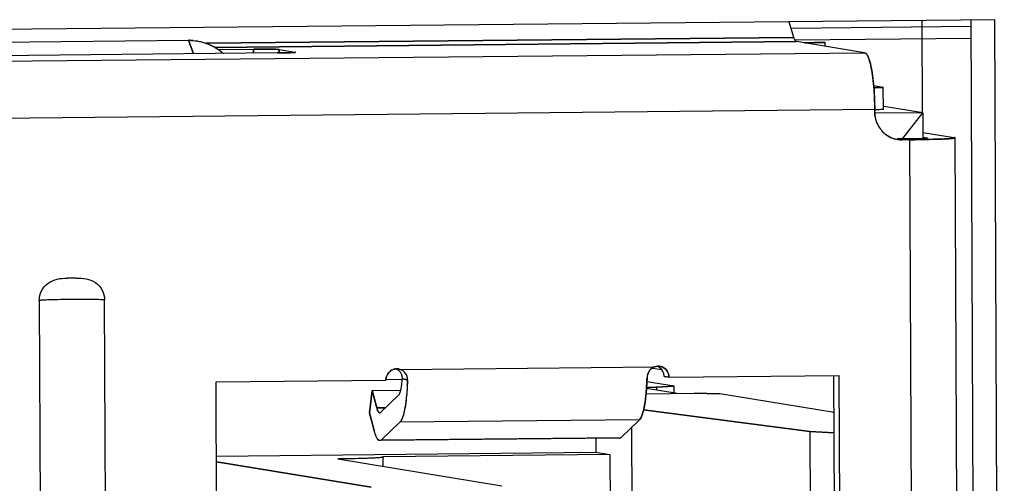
# Model space of a CAD drawing. Header units: millimetres. Extents: x 0 to 1750, y -1720 to 477.
# Tile 17 of 256: x 345 to 354, y -988 to -984. Entities that reach past the tile are written whole.
import ezdxf

# ---------------------------------------------------------------- set-up
doc = ezdxf.new("R2010")
doc.units = ezdxf.units.MM
doc.header["$LTSCALE"] = 92.51
for name, color, linetype in [('101304998_DXF_CONTINUOUS_LINE', 7, 'CONTINUOUS'), ('_101304998_1DXF_CONTINUOUS_LINE', 7, 'CONTINUOUS'), ('DE-11-072043DXF_CONTINUOUS_LINE', 7, 'CONTINUOUS'), ('DE-19-009523DXF_CONTINUOUS_LINE', 7, 'CONTINUOUS'), ('MANIFOLD_SOLDXF_CONTINUOUS_LINE', 7, 'CONTINUOUS')]:
    doc.layers.add(name, color=color, linetype=linetype)

msp = doc.modelspace()

# ---------------------------------------------------------------- linework, layer by layer
at = {"layer": '101304998_DXF_CONTINUOUS_LINE'}
for p, q in [((351.6727, -983.9884), (351.6301, -983.846)), ((353.2733, -983.8896), (351.6479, -983.9057)), ((343.2494, -984.0433), (346.2009, -984.014)), ((346.2472, -984.136), (346.2009, -984.014)), ((351.6727, -983.9884), (346.3617, -984.0411)), ((346.4407, -984.0776), (351.6952, -984.0255)), ((353.2737, -983.9963), (351.6819, -984.0121)), ((352.3109, -984.126), (351.6952, -984.0255)), ((351.9548, -984.0679), (351.9547, -984.0337)), ((323.5827, -984.4111), (352.3109, -984.126)), ((347.0033, -984.1285), (342.8712, -984.1695)), ((346.4706, -984.0966), (346.7886, -984.0934)), ((346.7886, -984.0934), (346.7887, -984.1306)), ((347.0211, -984.0973), (347.1643, -984.1207)), ((347.0213, -984.1284), (347.0211, -984.0973)), ((347.116, -984.126), (347.0769, -984.1272)), ((352.3927, -984.4231), (352.4769, -984.4368)), ((352.4802, -984.6375), (352.4793, -984.4376)), ((352.4026, -984.6403), (323.6385, -984.9258)), ((352.4027, -984.6653), (352.4026, -984.6403)), ((352.8356, -984.669), (352.4028, -984.6733)), ((352.8356, -984.669), (352.4843, -984.6116)), ((352.6537, -984.905), (352.8356, -984.669)), ((352.8356, -984.669), (352.8366, -984.8966)), ((352.8364, -984.8462), (353.121, -984.8926)), ((352.6739, -984.9048), (352.605, -984.9055)), ((352.7186, -984.9121), (352.6497, -984.9128)), ((352.7946, -1002.2539), (352.7186, -984.9121)), ((352.8147, -984.9018), (352.7658, -984.9033)), ((352.8209, -984.9107), (352.837, -984.9104)), ((352.8366, -984.8888), (352.8751, -984.895)), ((353.1288, -984.8958), (353.1291, -984.8953)), ((353.2051, -1002.2371), (353.1291, -984.8953)), ((344.8539, -986.3645), (344.9178, -1000.9576)), ((345.5081, -1000.9518), (345.4442, -986.3587)), ((348.1003, -986.9836), (348.1145, -986.9869)), ((348.1145, -986.9869), (350.4143, -986.9641)), ((350.393, -986.9747), (350.4768, -986.9883)), ((346.451, -987.0984), (347.9858, -987.0831)), ((346.4604, -989.2474), (346.451, -987.0984)), ((348.1345, -987.0785), (347.9858, -987.08)), ((348.1345, -987.0733), (348.1809, -987.0809)), ((350.499, -987.0505), (350.5438, -987.0578)), ((350.5438, -987.0578), (352.0786, -987.0425)), ((352.0538, -991.5831), (352.0339, -987.0427)), ((352.0786, -987.0425), (352.0985, -991.5904)), ((347.8615, -987.1763), (347.8376, -987.3802)), ((347.8615, -987.1763), (348.1208, -987.1738)), ((347.9028, -987.3343), (347.8615, -987.1763)), ((350.6173, -987.2035), (350.3403, -987.1583)), ((350.341, -987.1483), (350.4302, -987.1474)), ((350.5911, -987.1396), (350.3438, -987.0992)), ((350.4302, -987.1474), (350.5911, -987.1396)), ((350.4302, -987.1474), (350.4303, -987.173)), ((350.5914, -987.2036), (350.5911, -987.1396)), ((348.1025, -987.2181), (347.9366, -987.377)), ((350.3362, -987.2072), (350.7702, -987.2029)), ((351.0028, -987.2068), (350.7702, -987.2029)), ((352.0353, -987.3753), (351.0028, -987.2068)), ((347.9819, -987.3335), (347.9028, -987.3343)), ((350.3138, -987.3529), (351.8161, -987.5473)), ((347.8376, -987.3802), (347.8789, -987.5382)), ((350.2768, -987.4431), (348.1123, -987.4646)), ((350.2768, -987.4431), (350.1109, -987.6019)), ((347.9464, -987.6234), (348.1123, -987.4646)), ((350.2044, -987.5124), (350.2222, -991.5867)), ((350.0961, -987.609), (347.9317, -987.6305)), ((347.9464, -987.6234), (350.1109, -987.6019)), ((349.8829, -987.6111), (349.8834, -987.7359)), ((351.8161, -987.5473), (352.0361, -987.5595)), ((351.8161, -987.5473), (351.8347, -991.7953)), ((346.4539, -987.7699), (349.8834, -987.7359)), ((347.55, -987.7962), (349.0342, -988.0384)), ((347.9531, -987.7821), (347.946, -987.7831)), ((350.0087, -987.7563), (347.9605, -987.7767)), ((347.9609, -987.8633), (347.9606, -987.7794)), ((349.8834, -987.7359), (350.0087, -987.7563)), ((350.0087, -987.7563), (350.0151, -989.2056)), ((346.4542, -987.8218), (347.8535, -988.0502))]:
    msp.add_line(p, q, dxfattribs=at)
for centre, radius, start, end in [((346.2056, -984.4861), 0.4721, 85.32447, 90.56277), ((351.9655, -990.6028), 6.5686, 91.44475, 91.72889), ((352.004, -992.1211), 8.0873, 91.19478, 91.44646), ((347.058, -982.5855), 1.5416, 272.15696, 272.77693), ((347.0905, -983.2516), 0.8747, 272.76212, 273.59062), ((352.3376, -981.5622), 3.0803, 271.21169, 271.38385), ((352.6526, -984.6652), 0.2497, 202.83323, 217.51835), ((352.6501, -984.667), 0.2467, 217.53107, 225.27616), ((352.6491, -984.668), 0.2453, 225.29968, 232.41587), ((352.6483, -984.669), 0.244, 232.41148, 247.79081), ((352.6472, -984.6706), 0.2421, 247.88143, 254.77673), ((352.648, -984.6679), 0.2449, 254.76947, 260.69559), ((352.6475, -984.6713), 0.2415, 260.67604, 270.52942), ((352.5737, -970.2565), 14.6563, 270.56653, 270.96665), ((352.7437, -983.0149), 1.8882, 272.15223, 272.82568), ((352.7842, -983.8326), 1.0695, 272.82096, 273.59597), ((345.1579, -988.5196), 2.3579, 90.97334, 91.24845), ((345.1849, -989.7982), 3.6368, 89.96391, 91.05631), ((348.0845, -987.0784), 0.0961, 94.27862, 99.55988), ((348.0846, -987.08), 0.0978, 90.49843, 94.28413), ((348.0846, -987.0807), 0.0985, 80.83275, 90.49721), ((348.0423, -987.0685), 0.0928, 38.41969, 46.51446), ((350.4461, -987.0574), 0.0986, 90.58516, 94.38121), ((350.4008, -987.0491), 0.0977, 63.25621, 67.16773), ((350.401, -987.0488), 0.0973, 53.66694, 63.25897), ((350.4461, -987.0553), 0.0965, 80.8066, 90.60877), ((350.3986, -987.0505), 0.1003, 18.24723, 26.56074), ((348.0873, -987.0825), 0.1014, 154.06323, 162.31313), ((350.3963, -987.0513), 0.1027, 9.57513, 18.26224), ((350.3984, -987.051), 0.1007, 0.2936, 9.59871), ((350.4438, -987.0582), 0.1, 0.2738, 6.85541)]:
    msp.add_arc(centre, radius, start, end, dxfattribs=at)
for points, knots in [([(346.2441, -984.0155), (346.2944, -984.0196), (346.3941, -984.0442), (346.4804, -984.0996), (346.5178, -984.133)], [0, 0, 0, 0, 0.502098, 1, 1, 1, 1]), ([(351.6952, -984.0255), (351.6901, -984.0247), (351.6798, -984.011), (351.6754, -983.9976), (351.6727, -983.9884)], [0, 0, 0, 0, 0.350797, 1, 1, 1, 1]), ([(351.9547, -984.0337), (351.9444, -984.0338), (351.9046, -984.0343), (351.8648, -984.0349), (351.8354, -984.0355)], [0, 0, 0, 0, 0.259022, 1, 1, 1, 1]), ([(346.7886, -984.0934), (346.8146, -984.0931), (346.8644, -984.093), (346.9324, -984.0933), (346.9839, -984.095), (347.0117, -984.0957), (347.0211, -984.0973)], [0, 0, 0, 0, 0.335371, 0.643061, 0.876384, 1, 1, 1, 1]), ([(347.0769, -984.1272), (347.0712, -984.1274), (347.0466, -984.1279), (347.0221, -984.1283), (347.0033, -984.1285)], [0, 0, 0, 0, 0.234416, 1, 1, 1, 1]), ([(347.1631, -984.123), (347.1621, -984.1232), (347.1561, -984.1239), (347.1502, -984.1243), (347.1453, -984.1246)], [0, 0, 0, 0, 0.180375, 1, 1, 1, 1]), ([(347.1675, -984.1217), (347.1675, -984.1219), (347.166, -984.1229), (347.1645, -984.1228), (347.1631, -984.123)], [0, 0, 0, 0, 0.091262, 1, 1, 1, 1]), ([(352.3109, -984.126), (352.3133, -984.1264), (352.3262, -984.1319), (352.3334, -984.1448), (352.3385, -984.1547)], [0, 0, 0, 0, 0.183521, 1, 1, 1, 1]), ([(352.3385, -984.1547), (352.347, -984.1712), (352.361, -984.2138), (352.3844, -984.324), (352.3934, -984.418), (352.3976, -984.4861)], [0, 0, 0, 0, 0.16523, 0.394646, 1, 1, 1, 1]), ([(352.4793, -984.4376), (352.4793, -984.4381), (352.4764, -984.4383), (352.4729, -984.4391), (352.4652, -984.4396), (352.4508, -984.4405), (352.4266, -984.4414), (352.4061, -984.4419), (352.3944, -984.4421)], [0, 0, 0, 0, 0.018821, 0.070896, 0.156096, 0.272537, 0.590099, 1, 1, 1, 1]), ([(352.3976, -984.4861), (352.3983, -984.4987), (352.4011, -984.5501), (352.4024, -984.6015), (352.4026, -984.6403)], [0, 0, 0, 0, 0.24606, 1, 1, 1, 1]), ([(352.4767, -984.6385), (352.4691, -984.6396), (352.4474, -984.6405), (352.4259, -984.6413), (352.412, -984.6417)], [0, 0, 0, 0, 0.35779, 1, 1, 1, 1]), ([(352.4802, -984.6375), (352.4802, -984.6379), (352.4785, -984.6382), (352.4776, -984.6384), (352.4767, -984.6385)], [0, 0, 0, 0, 0.274672, 1, 1, 1, 1]), ([(352.7658, -984.9033), (352.7586, -984.9034), (352.728, -984.9041), (352.6973, -984.9046), (352.6739, -984.9048)], [0, 0, 0, 0, 0.234416, 1, 1, 1, 1]), ([(352.837, -984.9104), (352.8758, -984.9097), (352.9311, -984.9085), (353.0005, -984.9061), (353.0425, -984.9044), (353.0765, -984.9023), (353.1024, -984.9008), (353.1182, -984.8981), (353.127, -984.8975), (353.1288, -984.8958)], [0, 0, 0, 0, 0.398326, 0.567315, 0.71191, 0.829435, 0.9175, 0.974626, 1, 1, 1, 1]), ([(352.8736, -984.898), (352.8723, -984.8982), (352.8648, -984.8991), (352.8574, -984.8996), (352.8513, -984.9)], [0, 0, 0, 0, 0.180375, 1, 1, 1, 1]), ([(352.8791, -984.8964), (352.8791, -984.8969), (352.8764, -984.8974), (352.875, -984.8978), (352.8736, -984.898)], [0, 0, 0, 0, 0.275605, 1, 1, 1, 1]), ([(353.1291, -984.8953), (353.1291, -984.8945), (353.1253, -984.8934), (353.1231, -984.8929), (353.121, -984.8926)], [0, 0, 0, 0, 0.282957, 1, 1, 1, 1]), ([(344.8539, -986.3645), (344.8538, -986.3342), (344.8688, -986.2726), (344.9309, -986.2024), (345.0163, -986.1664), (345.0766, -986.1629), (345.1065, -986.1623)], [0, 0, 0, 0, 0.251857, 0.502579, 0.751602, 1, 1, 1, 1]), ([(345.1872, -986.1614), (345.2173, -986.1615), (345.2779, -986.1633), (345.3646, -986.1972), (345.4284, -986.2665), (345.4441, -986.3282), (345.4442, -986.3587)], [0, 0, 0, 0, 0.24901, 0.497843, 0.747987, 1, 1, 1, 1]), ([(345.4442, -986.3587), (345.3963, -986.3566), (345.2859, -986.3551), (345.1456, -986.3552), (345.0273, -986.3569), (344.9521, -986.3587), (344.8957, -986.3612), (344.865, -986.3629), (344.8539, -986.3645)], [0, 0, 0, 0, 0.243599, 0.56046, 0.713146, 0.844305, 0.942729, 1, 1, 1, 1]), ([(348.1809, -987.0809), (348.1815, -987.0607), (348.1693, -987.0187), (348.1338, -986.9932), (348.1145, -986.9869)], [0, 0, 0, 0, 0.498813, 1, 1, 1, 1]), ([(350.4143, -986.9641), (350.3949, -986.9708), (350.3597, -986.9973), (350.346, -987.0389), (350.3454, -987.0594)], [0, 0, 0, 0, 0.49986, 1, 1, 1, 1]), ([(350.4615, -986.96), (350.482, -986.9634), (350.522, -986.9844), (350.5406, -987.0255), (350.5431, -987.0463)], [0, 0, 0, 0, 0.497242, 1, 1, 1, 1]), ([(348.1025, -987.2181), (348.1074, -987.2134), (348.115, -987.1967), (348.1234, -987.1657), (348.1302, -987.1229), (348.1332, -987.0909), (348.1345, -987.0733)], [0, 0, 0, 0, 0.136272, 0.354406, 0.647649, 1, 1, 1, 1]), ([(348.1809, -987.0809), (348.1795, -987.1268), (348.1748, -987.2116), (348.1609, -987.3246), (348.1444, -987.4015), (348.1271, -987.4446), (348.1176, -987.4596), (348.1123, -987.4646)], [0, 0, 0, 0, 0.349439, 0.646402, 0.867389, 0.944827, 1, 1, 1, 1]), ([(348.1345, -987.0733), (348.1356, -987.057), (348.1307, -987.0338), (348.1185, -987.0153), (348.115, -987.0109)], [0, 0, 0, 0, 0.742371, 1, 1, 1, 1]), ([(350.3454, -987.0594), (350.345, -987.0714), (350.3433, -987.1174), (350.3403, -987.1633), (350.3372, -987.1973)], [0, 0, 0, 0, 0.259172, 1, 1, 1, 1]), ([(350.3372, -987.1973), (350.3336, -987.2359), (350.3254, -987.3031), (350.311, -987.3696), (350.3015, -987.3969)], [0, 0, 0, 0, 0.572935, 1, 1, 1, 1]), ([(347.9028, -987.3343), (347.9059, -987.3461), (347.91, -987.3623), (347.9232, -987.3805), (347.9292, -987.3805)], [0, 0, 0, 0, 0.669811, 1, 1, 1, 1]), ([(347.9292, -987.3805), (347.9298, -987.3805), (347.9309, -987.3803), (347.932, -987.38), (347.9325, -987.3797)], [0, 0, 0, 0, 0.490243, 1, 1, 1, 1]), ([(350.3015, -987.3969), (350.2997, -987.4021), (350.2935, -987.4184), (350.2855, -987.4348), (350.2768, -987.4431)], [0, 0, 0, 0, 0.31457, 1, 1, 1, 1]), ([(347.9317, -987.6304), (347.9196, -987.6306), (347.9028, -987.6075), (347.8897, -987.5755), (347.8824, -987.5516), (347.8789, -987.5382)], [0, 0, 0, 0, 0.32977, 0.62086, 1, 1, 1, 1]), ([(347.9464, -987.6234), (347.9453, -987.6245), (347.9411, -987.6281), (347.9356, -987.6304), (347.9317, -987.6304)], [0, 0, 0, 0, 0.287069, 1, 1, 1, 1]), ([(350.1109, -987.6019), (350.1097, -987.603), (350.1056, -987.6066), (350.1001, -987.6089), (350.0961, -987.609)], [0, 0, 0, 0, 0.287069, 1, 1, 1, 1]), ([(347.9107, -987.7863), (347.8617, -987.7896), (347.7414, -987.7934), (347.6211, -987.7955), (347.55, -987.7962)], [0, 0, 0, 0, 0.408937, 1, 1, 1, 1]), ([(347.946, -987.7831), (347.9437, -987.7834), (347.932, -987.7848), (347.9202, -987.7856), (347.9107, -987.7863)], [0, 0, 0, 0, 0.196045, 1, 1, 1, 1]), ([(347.9525, -987.7767), (347.9545, -987.7771), (347.9567, -987.7776), (347.9605, -987.7786), (347.9605, -987.7794)], [0, 0, 0, 0, 0.717043, 1, 1, 1, 1]), ([(347.9605, -987.7794), (347.9605, -987.7802), (347.9571, -987.7813), (347.955, -987.7817), (347.9531, -987.7821)], [0, 0, 0, 0, 0.28424, 1, 1, 1, 1])]:
    msp.add_open_spline(points, degree=3, knots=knots, dxfattribs=at)
for points in [[(352.4224, -984.7621), (352.4096, -984.7318), (352.4028, -984.6983), (352.4027, -984.6653)], [(347.9961, -987.0381), (348.003, -987.024), (348.0136, -987.0111), (348.0262, -987.0017)], [(348.0262, -987.0017), (348.0385, -986.9926), (348.0534, -986.9861), (348.0685, -986.9836)], [(348.1062, -987.0012), (348.0994, -986.9948), (348.0916, -986.9893), (348.0832, -986.9851)], [(350.4143, -986.9641), (350.4221, -986.9614), (350.4303, -986.9597), (350.4385, -986.9591)], [(350.4883, -987.0056), (350.4815, -986.9919), (350.471, -986.9795), (350.4586, -986.9704)], [(347.9858, -987.0831), (347.9857, -987.0725), (347.9874, -987.0618), (347.9907, -987.0517)], [(347.9325, -987.3797), (347.934, -987.3791), (347.9354, -987.3781), (347.9366, -987.377)]]:
    msp.add_open_spline(points, degree=3, dxfattribs=at)
at = {"layer": '_101304998_1DXF_CONTINUOUS_LINE'}
for p, q in [((353.2733, -983.8896), (351.6479, -983.9057)), ((343.2494, -984.0433), (346.2009, -984.014)), ((346.2009, -984.014), (346.2472, -984.136)), ((351.9548, -984.0679), (351.9547, -984.0337)), ((352.3927, -984.4231), (352.4769, -984.4368)), ((352.4802, -984.6375), (352.4793, -984.4376)), ((352.4802, -984.6375), (352.4767, -984.6385)), ((348.1345, -987.0785), (347.9858, -987.08)), ((350.6173, -987.2035), (350.3403, -987.1583)), ((350.341, -987.1483), (350.4302, -987.1474)), ((350.5911, -987.1396), (350.3438, -987.0992)), ((350.5911, -987.1396), (350.4302, -987.1474)), ((350.4302, -987.1474), (350.4303, -987.173)), ((350.5914, -987.1993), (350.5911, -987.1396)), ((350.3362, -987.2072), (350.7702, -987.2029)), ((350.7702, -987.2029), (351.0028, -987.2068)), ((352.0353, -987.3753), (351.0028, -987.2068)), ((351.8161, -987.5473), (350.3138, -987.3529)), ((350.2044, -987.5124), (350.2222, -991.5867)), ((349.8829, -987.6111), (349.8834, -987.7359)), ((352.0361, -987.5595), (351.8161, -987.5473)), ((351.8161, -987.5473), (351.8347, -991.7953)), ((346.4539, -987.7699), (349.8834, -987.7359)), ((347.55, -987.7962), (349.0342, -988.0384)), ((350.0087, -987.7563), (347.9605, -987.7767)), ((347.9609, -987.8633), (347.9606, -987.7794)), ((349.8834, -987.7359), (350.0087, -987.7563)), ((350.0087, -987.7563), (350.0151, -989.2056)), ((347.8535, -988.0502), (346.4542, -987.8218))]:
    msp.add_line(p, q, dxfattribs=at)
for centre, radius, start, end in [((352.3313, -981.1219), 3.3208, 271.08959, 271.3701), ((352.3371, -981.5433), 3.0992, 271.21124, 271.38528)]:
    msp.add_arc(centre, radius, start, end, dxfattribs=at)
for points, knots in [([(346.2009, -984.014), (346.2587, -984.0134), (346.3748, -984.0336), (346.4754, -984.0951), (346.518, -984.1332)], [0, 0, 0, 0, 0.502369, 1, 1, 1, 1]), ([(351.7673, -984.0373), (351.7813, -984.0368), (351.8438, -984.0352), (351.9062, -984.0342), (351.9547, -984.0337)], [0, 0, 0, 0, 0.224523, 1, 1, 1, 1]), ([(352.4107, -984.4418), (352.4164, -984.4416), (352.4279, -984.4413), (352.4422, -984.4409), (352.4537, -984.4403), (352.4623, -984.4397), (352.4709, -984.4394), (352.4766, -984.4386), (352.4793, -984.4376)], [0, 0, 0, 0, 0.249993, 0.500204, 0.625139, 0.75005, 0.875458, 1, 1, 1, 1]), ([(352.4767, -984.6385), (352.4738, -984.6389), (352.4661, -984.6396), (352.4445, -984.6408), (352.4259, -984.6413), (352.412, -984.6417)], [0, 0, 0, 0, 0.138924, 0.357778, 1, 1, 1, 1]), ([(347.9132, -987.7861), (347.8922, -987.7876), (347.843, -987.79), (347.722, -987.7939), (347.6219, -987.7955), (347.55, -987.7962)], [0, 0, 0, 0, 0.173241, 0.406849, 1, 1, 1, 1]), ([(347.9606, -987.7794), (347.9606, -987.7798), (347.9594, -987.7806), (347.9572, -987.7812), (347.9533, -987.7821), (347.9454, -987.7833), (347.9318, -987.7847), (347.92, -987.7856), (347.9132, -987.7861)], [0, 0, 0, 0, 0.023323, 0.073175, 0.152846, 0.262737, 0.572648, 1, 1, 1, 1])]:
    msp.add_open_spline(points, degree=3, knots=knots, dxfattribs=at)
at = {"layer": 'DE-11-072043DXF_CONTINUOUS_LINE'}
for p, q in [((353.4876, -983.8276), (322.6442, -984.1337)), ((353.3582, -1003.2833), (353.273, -983.8286)), ((353.573, -1003.3184), (353.4876, -983.8276))]:
    msp.add_line(p, q, dxfattribs=at)
at = {"layer": 'DE-19-009523DXF_CONTINUOUS_LINE'}
msp.add_line((352.8276, -983.8342), (352.8312, -984.669), dxfattribs=at)
msp.add_line((352.8276, -983.8342), (352.8312, -984.669), dxfattribs=at)
at = {"layer": 'MANIFOLD_SOLDXF_CONTINUOUS_LINE'}
for p, q in [((351.6727, -983.9884), (351.6301, -983.846)), ((346.3631, -984.0411), (351.6727, -983.9884)), ((351.6952, -984.0255), (346.4407, -984.0776)), ((352.3109, -984.126), (351.6952, -984.0255)), ((323.5827, -984.4111), (352.3109, -984.126)), ((347.0033, -984.1285), (342.8712, -984.1695)), ((346.4706, -984.0966), (346.7886, -984.0934)), ((346.7887, -984.1306), (346.7886, -984.0934)), ((347.0211, -984.0973), (347.1643, -984.1207)), ((347.0211, -984.0973), (347.0213, -984.1282)), ((347.0756, -984.1273), (347.0769, -984.1272)), ((347.1314, -984.1254), (347.1327, -984.1253)), ((352.4026, -984.6403), (323.6385, -984.9258)), ((352.4027, -984.6653), (352.4026, -984.6403)), ((352.8356, -984.669), (352.4028, -984.6733)), ((352.8356, -984.669), (352.4843, -984.6116)), ((352.6537, -984.905), (352.8356, -984.669)), ((352.8356, -984.669), (352.8366, -984.9008)), ((352.8364, -984.8462), (353.121, -984.8926)), ((352.6739, -984.9048), (352.6084, -984.9054)), ((352.7186, -984.9121), (352.6497, -984.9128)), ((352.7946, -1002.2539), (352.7186, -984.9121)), ((352.7641, -984.9033), (352.7658, -984.9033)), ((352.8339, -984.901), (352.8355, -984.9009)), ((352.8355, -984.9009), (352.8367, -984.9008)), ((352.8366, -984.8888), (352.8751, -984.895)), ((353.2051, -1002.2371), (353.1291, -984.8953)), ((344.8539, -986.3645), (344.9178, -1000.9576)), ((345.5081, -1000.9518), (345.4442, -986.3587)), ((348.1145, -986.9869), (350.4143, -986.9641)), ((350.393, -986.9747), (350.4768, -986.9883)), ((346.451, -987.0984), (347.9858, -987.0831)), ((346.4604, -989.2474), (346.451, -987.0984)), ((348.1809, -987.0809), (348.1345, -987.0733)), ((350.5438, -987.0578), (350.499, -987.0505)), ((350.5438, -987.0578), (352.0786, -987.0425)), ((352.0538, -991.5831), (352.0339, -987.043)), ((352.0786, -987.0425), (352.0985, -991.5904)), ((347.8376, -987.3802), (347.8615, -987.1763)), ((347.8615, -987.1763), (348.1208, -987.1738)), ((347.8615, -987.1763), (347.9028, -987.3343)), ((347.9366, -987.377), (348.1025, -987.2181)), ((347.9028, -987.3343), (347.9819, -987.3335)), ((347.8789, -987.5382), (347.8376, -987.3802)), ((350.2768, -987.4431), (348.1123, -987.4646)), ((350.1109, -987.6019), (350.2768, -987.4431)), ((348.1123, -987.4646), (347.9464, -987.6234)), ((350.0961, -987.609), (347.9317, -987.6305)), ((347.9464, -987.6234), (350.1109, -987.6019))]:
    msp.add_line(p, q, dxfattribs=at)
for centre, radius, start, end in [((347.1536, -984.0584), 0.0654, 278.05672, 278.36314), ((349.6092, -984.6526), 2.7934, 0.25126, 0.7419), ((352.6536, -984.6649), 0.2508, 202.36298, 202.81984), ((352.653, -984.6651), 0.2502, 202.83393, 217.4948), ((352.6502, -984.6669), 0.2469, 217.5426, 224.62724), ((352.6498, -984.6673), 0.2462, 224.6326, 225.29005), ((352.6476, -984.6702), 0.2426, 247.35785, 247.82997), ((352.6475, -984.6705), 0.2423, 247.83365, 255.36137), ((352.6473, -984.6711), 0.2417, 255.36543, 260.73177), ((352.6474, -984.6703), 0.2424, 260.74303, 270.55838), ((352.5776, -970.531), 14.3818, 270.56167, 270.92645), ((352.8617, -984.8172), 0.0817, 278.05672, 278.36314), ((345.1414, -987.8242), 1.6623, 90.81127, 91.20128), ((345.2058, -991.969), 5.8076, 90.22878, 90.86791), ((345.1881, -987.775), 1.6136, 90.03017, 90.19304), ((348.0856, -987.0813), 0.0993, 126.33298, 127.24985), ((348.0848, -987.0797), 0.0975, 94.27884, 99.61314), ((348.0847, -987.0789), 0.0966, 90.57251, 94.27843), ((348.0399, -987.0717), 0.0968, 63.77867, 66.84033), ((348.0847, -987.0791), 0.0969, 72.07752, 90.5608), ((348.0418, -987.069), 0.0935, 38.45938, 46.49044), ((350.451, -987.0628), 0.1057, 148.90021, 155.58481), ((350.453, -987.064), 0.1081, 147.53611, 148.92045), ((350.4538, -987.0644), 0.109, 141.68004, 147.53827), ((350.4522, -987.0632), 0.1069, 140.18472, 141.67627), ((350.4492, -987.0606), 0.103, 133.07552, 140.21915), ((350.4461, -987.0565), 0.0977, 94.38906, 108.98165), ((350.4459, -987.0557), 0.0969, 81.72172, 94.34983), ((350.4011, -987.0483), 0.0969, 64.37018, 66.80321), ((350.4008, -987.049), 0.0976, 55.7137, 64.35614), ((350.4008, -987.0491), 0.0977, 53.65959, 55.71493), ((350.4008, -987.049), 0.0976, 51.40689, 53.65986), ((350.3998, -987.0501), 0.0991, 34.28597, 51.33838), ((350.3992, -987.0504), 0.0997, 25.73892, 34.25354), ((350.3986, -987.0507), 0.1004, 18.34089, 25.72891), ((348.088, -987.0828), 0.1023, 162.27603, 180.19597), ((348.0873, -987.0827), 0.1015, 153.97407, 162.22012), ((348.087, -987.0825), 0.1011, 153.11881, 153.96334), ((345.6276, -987.0033), 2.5545, 357.71841, 358.25757), ((350.4515, -987.0627), 0.1062, 170.75694, 178.24406), ((350.4512, -987.0626), 0.1059, 163.26569, 170.76229), ((350.4502, -987.0623), 0.1048, 155.62883, 163.26521), ((350.3973, -987.051), 0.1017, 0.29176, 18.27181), ((345.721, -987.007), 2.461, 357.16953, 357.71896), ((347.9284, -987.3702), 0.0104, 293.22557, 295.50865)]:
    msp.add_arc(centre, radius, start, end, dxfattribs=at)
for points, knots in [([(351.6952, -984.0255), (351.693, -984.0251), (351.6882, -984.0221), (351.6827, -984.0143), (351.6773, -984.0027), (351.6742, -983.9935), (351.6727, -983.9884)], [0, 0, 0, 0, 0.147526, 0.355228, 0.638628, 1, 1, 1, 1]), ([(347.0211, -984.0973), (347.0176, -984.0967), (347.008, -984.096), (346.9903, -984.095), (346.9662, -984.0943), (346.9243, -984.0934), (346.8644, -984.093), (346.8146, -984.0931), (346.7886, -984.0934)], [0, 0, 0, 0, 0.046508, 0.12361, 0.22842, 0.356935, 0.664658, 1, 1, 1, 1]), ([(347.0033, -984.1285), (347.0097, -984.1284), (347.0338, -984.1281), (347.0578, -984.1277), (347.0756, -984.1273)], [0, 0, 0, 0, 0.263158, 1, 1, 1, 1]), ([(347.0769, -984.1272), (347.0821, -984.1271), (347.1002, -984.1266), (347.1184, -984.126), (347.1314, -984.1254)], [0, 0, 0, 0, 0.28347, 1, 1, 1, 1]), ([(347.1327, -984.1253), (347.1388, -984.125), (347.1488, -984.1244), (347.1589, -984.1236), (347.1628, -984.1231)], [0, 0, 0, 0, 0.609474, 1, 1, 1, 1]), ([(347.1631, -984.123), (347.1642, -984.1229), (347.1654, -984.1226), (347.1675, -984.1222), (347.1675, -984.1217)], [0, 0, 0, 0, 0.724807, 1, 1, 1, 1]), ([(352.3385, -984.1547), (352.3348, -984.1474), (352.328, -984.1356), (352.3162, -984.1269), (352.3109, -984.126)], [0, 0, 0, 0, 0.600944, 1, 1, 1, 1]), ([(352.3976, -984.486), (352.3953, -984.4498), (352.3897, -984.3817), (352.3769, -984.2885), (352.3629, -984.2218), (352.3495, -984.1794), (352.3423, -984.1621), (352.3385, -984.1547)], [0, 0, 0, 0, 0.322313, 0.605389, 0.834686, 0.925757, 1, 1, 1, 1]), ([(352.4024, -984.6164), (352.4022, -984.6054), (352.4014, -984.5619), (352.3996, -984.5185), (352.3976, -984.486)], [0, 0, 0, 0, 0.253116, 1, 1, 1, 1]), ([(352.4027, -984.6653), (352.4027, -984.6735), (352.4044, -984.7058), (352.4124, -984.7379), (352.4216, -984.7603)], [0, 0, 0, 0, 0.250872, 1, 1, 1, 1]), ([(352.4765, -984.8423), (352.4821, -984.8478), (352.5053, -984.8688), (352.5326, -984.8851), (352.5542, -984.8941)], [0, 0, 0, 0, 0.25105, 1, 1, 1, 1]), ([(352.6739, -984.9048), (352.6818, -984.9047), (352.7119, -984.9044), (352.742, -984.9038), (352.7641, -984.9033)], [0, 0, 0, 0, 0.263158, 1, 1, 1, 1]), ([(352.7658, -984.9033), (352.7723, -984.9031), (352.7949, -984.9025), (352.8176, -984.9017), (352.8339, -984.901)], [0, 0, 0, 0, 0.28347, 1, 1, 1, 1]), ([(353.0817, -984.902), (353.0446, -984.9046), (352.9541, -984.908), (352.8636, -984.91), (352.8102, -984.9109)], [0, 0, 0, 0, 0.410236, 1, 1, 1, 1]), ([(352.8367, -984.9008), (352.8441, -984.9005), (352.8563, -984.8997), (352.8684, -984.8987), (352.8732, -984.8981)], [0, 0, 0, 0, 0.608244, 1, 1, 1, 1]), ([(352.8736, -984.898), (352.875, -984.8978), (352.8768, -984.8975), (352.8786, -984.897), (352.8791, -984.8966), (352.8791, -984.8964)], [0, 0, 0, 0, 0.719494, 0.909492, 1, 1, 1, 1]), ([(353.1291, -984.8953), (353.1291, -984.8957), (353.1279, -984.8965), (353.1257, -984.8971), (353.1219, -984.898), (353.114, -984.8992), (353.1004, -984.9006), (353.0886, -984.9015), (353.0817, -984.902)], [0, 0, 0, 0, 0.023323, 0.073175, 0.152846, 0.262737, 0.572648, 1, 1, 1, 1]), ([(344.8539, -986.3645), (344.8538, -986.3343), (344.8687, -986.2729), (344.9307, -986.2026), (345.0161, -986.1664), (345.0765, -986.1629), (345.1065, -986.1622)], [0, 0, 0, 0, 0.251198, 0.501497, 0.750676, 1, 1, 1, 1]), ([(345.1872, -986.1614), (345.2174, -986.1614), (345.2782, -986.1633), (345.3649, -986.1973), (345.4284, -986.2668), (345.4441, -986.3283), (345.4442, -986.3587)], [0, 0, 0, 0, 0.249934, 0.498927, 0.748647, 1, 1, 1, 1]), ([(345.1132, -986.3558), (345.0832, -986.3561), (345.0273, -986.3569), (344.9521, -986.3588), (344.9002, -986.3608), (344.8696, -986.3628), (344.8584, -986.3639), (344.8539, -986.3645)], [0, 0, 0, 0, 0.347384, 0.645777, 0.869665, 0.94741, 1, 1, 1, 1]), ([(345.4442, -986.3587), (345.3963, -986.3566), (345.2859, -986.3551), (345.1756, -986.3552), (345.1132, -986.3558)], [0, 0, 0, 0, 0.434595, 1, 1, 1, 1]), ([(348.1809, -987.0809), (348.1812, -987.0707), (348.1786, -987.05), (348.1648, -987.022), (348.143, -986.9996), (348.1243, -986.9901), (348.1145, -986.9869)], [0, 0, 0, 0, 0.249035, 0.498831, 0.749297, 1, 1, 1, 1]), ([(350.5264, -987.0016), (350.519, -986.9907), (350.4997, -986.9718), (350.4744, -986.9621), (350.4615, -986.96)], [0, 0, 0, 0, 0.501166, 1, 1, 1, 1]), ([(350.5438, -987.0578), (350.5437, -987.0478), (350.5407, -987.0279), (350.532, -987.0097), (350.5264, -987.0016)], [0, 0, 0, 0, 0.501027, 1, 1, 1, 1]), ([(348.1025, -987.2181), (348.1046, -987.2161), (348.1086, -987.2104), (348.1159, -987.1942), (348.1233, -987.1656), (348.1302, -987.123), (348.1332, -987.0909), (348.1345, -987.0733)], [0, 0, 0, 0, 0.058456, 0.136868, 0.354877, 0.647684, 1, 1, 1, 1]), ([(348.1323, -987.0466), (348.1316, -987.0434), (348.1279, -987.0306), (348.1212, -987.0187), (348.115, -987.0109)], [0, 0, 0, 0, 0.247678, 1, 1, 1, 1]), ([(348.1345, -987.0733), (348.1349, -987.0667), (348.1346, -987.0576), (348.1329, -987.0488), (348.1323, -987.0466)], [0, 0, 0, 0, 0.746759, 1, 1, 1, 1]), ([(350.3372, -987.1973), (350.3382, -987.1863), (350.342, -987.1404), (350.3443, -987.0945), (350.3454, -987.0594)], [0, 0, 0, 0, 0.238922, 1, 1, 1, 1]), ([(348.179, -987.1285), (348.1786, -987.1368), (348.1769, -987.169), (348.1744, -987.2012), (348.1722, -987.225)], [0, 0, 0, 0, 0.258446, 1, 1, 1, 1]), ([(348.1722, -987.225), (348.1694, -987.2541), (348.1631, -987.3072), (348.1498, -987.3775), (348.136, -987.4247), (348.123, -987.4515), (348.116, -987.4611), (348.1123, -987.4646)], [0, 0, 0, 0, 0.351873, 0.642092, 0.859312, 0.938964, 1, 1, 1, 1]), ([(350.3015, -987.3969), (350.3058, -987.3846), (350.3136, -987.3567), (350.3271, -987.2902), (350.3336, -987.2359), (350.3372, -987.1973)], [0, 0, 0, 0, 0.19321, 0.427225, 1, 1, 1, 1]), ([(347.9028, -987.3343), (347.9046, -987.341), (347.9082, -987.353), (347.9148, -987.369), (347.9232, -987.3805), (347.9292, -987.3805)], [0, 0, 0, 0, 0.379475, 0.670198, 1, 1, 1, 1]), ([(347.9329, -987.3796), (347.9339, -987.3791), (347.9352, -987.3782), (347.9363, -987.3772), (347.9366, -987.377)], [0, 0, 0, 0, 0.729275, 1, 1, 1, 1]), ([(350.2768, -987.4431), (350.2821, -987.438), (350.2917, -987.4229), (350.2982, -987.4066), (350.3015, -987.3969)], [0, 0, 0, 0, 0.415921, 1, 1, 1, 1]), ([(347.9317, -987.6305), (347.9267, -987.6305), (347.9185, -987.6262), (347.9103, -987.6168), (347.9005, -987.6015), (347.8894, -987.5751), (347.8824, -987.5516), (347.8789, -987.5382)], [0, 0, 0, 0, 0.135502, 0.226338, 0.337403, 0.624816, 1, 1, 1, 1]), ([(347.9464, -987.6234), (347.9453, -987.6245), (347.9411, -987.6281), (347.9356, -987.6304), (347.9317, -987.6305)], [0, 0, 0, 0, 0.28741, 1, 1, 1, 1]), ([(350.0961, -987.609), (350.0974, -987.609), (350.1029, -987.6083), (350.1078, -987.6049), (350.1109, -987.6019)], [0, 0, 0, 0, 0.225762, 1, 1, 1, 1])]:
    msp.add_open_spline(points, degree=3, knots=knots, dxfattribs=at)
for points in [[(348.0255, -987.0023), (348.0136, -987.0113), (348.0035, -987.0234), (347.9968, -987.0368)], [(348.0685, -986.9836), (348.0536, -986.9861), (348.0389, -986.9924), (348.0268, -987.0013)], [(348.1062, -987.0012), (348.0993, -986.9946), (348.0912, -986.9891), (348.0827, -986.9849)], [(350.4143, -986.9641), (350.4012, -986.9686), (350.3889, -986.976), (350.3789, -986.9854)], [(347.9292, -987.3805), (347.9303, -987.3805), (347.9315, -987.3802), (347.9325, -987.3797)]]:
    msp.add_open_spline(points, degree=3, dxfattribs=at)

doc.saveas('drawing.dxf')
